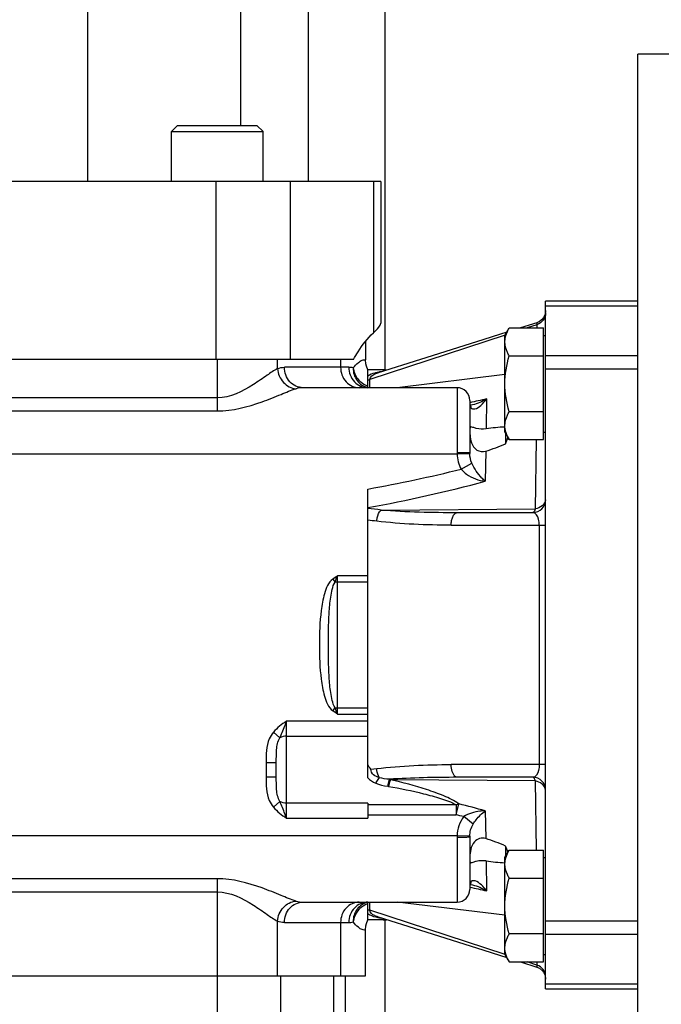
# Model space of a CAD drawing. Header units: millimetres. Extents: x 0 to 1189, y 0 to 841.
# Tile 184 of 193: x 1009 to 1014, y 565 to 573. Entities that reach past the tile are written whole.
import ezdxf
from ezdxf.enums import TextEntityAlignment as Align

# ---------------------------------------------------------------- set-up
doc = ezdxf.new("R2010")
doc.units = ezdxf.units.MM
doc.header["$LTSCALE"] = 65.395
doc.linetypes.add('CENTER', pattern=[0.6, 0.375, -0.075, 0.075, -0.075])
doc.layers.get('0').update_dxf_attribs({"linetype": 'CONTINUOUS'})
for name, color, linetype in [('1907_153200_81_ABL668', 7, 'CONTINUOUS'), ('1907_153200_81_T1_PBL850', 7, 'CONTINUOUS'), ('1907_153700_13_AC_ABL626', 7, 'CONTINUOUS'), ('1907_153700_13_AC_T2_PBL627', 7, 'CONTINUOUS'), ('6M32E_GENSET_GRUNDRAHMEN_ABL485', 7, 'CONTINUOUS'), ('6M32E_GENSET_VERROHRUNG_ABL487', 7, 'CONTINUOUS'), ('links_3_VBL484', 7, 'CONTINUOUS')]:
    doc.layers.add(name, color=color, linetype=linetype)
doc.styles.get("Standard").update_dxf_attribs({"font": 'txt', "width": 0.6})
doc.dimstyles.new('DIMSTYLE_4', dxfattribs={"dimtxt": 3.5, "dimasz": 3.5, "dimexe": 1.8, "dimexo": 0, "dimgap": 0.875, "dimtad": 1, "dimdec": 0, "dimlfac": 25, "dimdsep": 46, "dimtxsty": 'STANDARD', "dimblk": '_FILLED', "dimblk1": '_FILLED', "dimblk2": '_FILLED', "dimcen": 0.09, "dimadec": 0, "dimazin": 0, "dimtp": 2, "dimtm": 2, "dimtfac": 1, "dimtdec": 0, "dimtofl": 0, "dimtmove": 0, "dimatfit": 3, "dimldrblk": '_FILLED', "dimfxl": 1, "dimtolj": 1, "dimarcsym": 0})

# ---------------------------------------------------------------- blocks, each defined once
blk = doc.blocks.new('_FILLED')
at = {"color": 0, "linetype": 'BYBLOCK'}
blk.add_solid([(0, 0), (-1, 0.1671), (-1, -0.1671)], dxfattribs=at)
blk = doc.blocks.new('*D7')
at = {"color": 2, "linetype": 'CONTINUOUS'}
for p, q in [((1007.1245, 716.2346), (1093.9327, 716.2346)), ((1092.1327, 716.2346), (1092.1327, 624.8977)), ((1092.1327, 533.5607), (1092.1327, 624.8977)), ((1032.7925, 533.5607), (1093.9327, 533.5607))]:
    blk.add_line(p, q, dxfattribs=at)
at = {"color": 2, "linetype": 'CONTINUOUS', "xscale": 3.5, "yscale": 3.5, "zscale": 3.5}
for p, rotation in [((1092.1327, 716.2346), 90), ((1092.1327, 533.5607), 270)]:
    blk.add_blockref('_FILLED', p, dxfattribs=dict(at, rotation=rotation))
at = {"color": 2, "linetype": 'CONTINUOUS', "width": 0.672619}
blk.add_text('4567', height=3.5, rotation=90, dxfattribs=at).set_placement((1091.2577, 624.8977), align=Align.CENTER)
blk = doc.blocks.new('6M32E_GENSET_GRUNDRAHMEN_T1_PBL486', base_point=(985.6925, 558.7607))
at = {"layer": '6M32E_GENSET_GRUNDRAHMEN_T1_PBL486', "color": 7, "linetype": 'CONTINUOUS'}
for p, q in [((1011.1925, 571.3434), (1011.1925, 572.9834)), ((1011.7925, 572.9834), (1011.7925, 569.8617)), ((1011.7925, 565.5451), (1011.7925, 562.3607))]:
    blk.add_line(p, q, dxfattribs=at)
blk = doc.blocks.new('6M32E_GENSET_GRUNDRAHMEN_ABL485', base_point=(985.6925, 558.7607))
at = {"layer": '6M32E_GENSET_GRUNDRAHMEN_T1_PBL486'}
blk.add_blockref('6M32E_GENSET_GRUNDRAHMEN_T1_PBL486', (985.6925, 558.7607), dxfattribs=at)
blk = doc.blocks.new('PUMPENAGGRR45_125_160_FL-Z-DB50_PBL572', base_point=(1018.1997, 567.3134))
at = {"layer": 'PUMPENAGGRR45_125_160_FL-Z-DB50_PBL572', "color": 7, "linetype": 'CONTINUOUS'}
for p, q in [((1018.7797, 572.3434), (1013.7797, 572.3434)), ((1013.7797, 563.0634), (1013.7797, 572.3434)), ((1010.1637, 571.7834), (1010.1157, 571.7354)), ((1010.1637, 571.7834), (1010.7877, 571.7834)), ((1010.7877, 571.7834), (1010.8357, 571.7354)), ((1010.1157, 571.7354), (1010.8357, 571.7354)), ((1010.1157, 571.3434), (1010.1157, 571.7354)), ((1010.8357, 571.3434), (1010.8357, 571.7354)), ((1013.7797, 570.4034), (1013.0557, 570.4034)), ((1013.0557, 565.0034), (1013.0557, 570.4034)), ((1012.9861, 570.2336), (1012.8576, 570.1928)), ((1012.9868, 570.2181), (1012.9095, 570.1928)), ((1012.7369, 570.1362), (1011.6746, 569.7877)), ((1012.7357, 570.134), (1012.7696, 570.1928)), ((1012.7357, 569.374), (1012.7357, 570.134)), ((1012.7696, 570.1928), (1013.0397, 570.1928)), ((1013.0397, 569.3152), (1013.0397, 570.1928)), ((1013.0397, 570.134), (1013.0557, 570.134)), ((1011.6397, 570.0834), (1011.6397, 569.9408)), ((1012.0713, 569.9438), (1011.7392, 569.8398)), ((1012.7696, 569.9734), (1013.0397, 569.9734)), ((1011.7797, 569.8634), (1011.6597, 569.8634)), ((1011.6597, 569.7234), (1011.6597, 569.8634)), ((1012.7357, 569.826), (1011.8883, 569.7234)), ((1012.3597, 569.7234), (1011.1489, 569.7234)), ((1012.4597, 569.6234), (1012.4597, 569.211)), ((1012.4696, 569.5865), (1012.4597, 569.587)), ((1012.4605, 569.585), (1012.4597, 569.5864)), ((1012.4604, 569.5851), (1012.4605, 569.585)), ((1012.4817, 569.5883), (1012.4696, 569.5865)), ((1012.4817, 569.5883), (1012.4814, 569.5882)), ((1013.0397, 569.5346), (1012.7696, 569.5346)), ((1012.7357, 569.374), (1012.7696, 569.3152)), ((1012.7397, 569.3671), (1012.7397, 569.2828)), ((1013.0397, 569.374), (1013.0557, 569.374)), ((1012.7696, 569.3152), (1013.0397, 569.3152)), ((1011.6597, 566.6597), (1011.6597, 568.9274)), ((1012.3638, 568.7434), (1012.9557, 568.7434)), ((1010.9397, 566.6657), (1010.9397, 566.781)), ((1012.9557, 566.6634), (1012.3638, 566.6634)), ((1011.6597, 566.4597), (1011.6597, 566.3425)), ((1012.4597, 566.1958), (1012.4597, 565.7834)), ((1012.7397, 566.1239), (1012.7397, 566.0397)), ((1012.7357, 566.0328), (1012.7696, 566.0916)), ((1012.7357, 565.2728), (1012.7357, 566.0328)), ((1012.7696, 566.0916), (1013.0397, 566.0916)), ((1013.0397, 565.214), (1013.0397, 566.0916)), ((1013.0397, 566.0328), (1013.0557, 566.0328)), ((1012.4597, 565.8204), (1012.4605, 565.8218)), ((1012.4605, 565.8218), (1012.4604, 565.8217)), ((1012.4814, 565.8186), (1012.4817, 565.8185)), ((1012.7696, 565.8722), (1013.0397, 565.8722)), ((1011.1489, 565.6834), (1012.3597, 565.6834)), ((1011.6597, 565.5434), (1011.6597, 565.6834)), ((1012.7357, 565.5808), (1011.8882, 565.6834)), ((1012.7369, 565.2706), (1011.6746, 565.6191)), ((1011.7797, 565.5434), (1011.6597, 565.5434)), ((1011.6397, 565.1034), (1011.6397, 565.4659)), ((1013.0397, 565.4334), (1012.7696, 565.4334)), ((1012.7357, 565.2728), (1012.7696, 565.214)), ((1013.0397, 565.2728), (1013.0557, 565.2728)), ((1012.7696, 565.214), (1013.0397, 565.214)), ((1012.8576, 565.214), (1012.986, 565.1731)), ((1012.9868, 565.1886), (1012.9095, 565.214)), ((1013.0514, 565.1068), (1013.0557, 565.0778)), ((1007.2797, 565.1034), (1011.6397, 565.1034)), ((1011.4797, 565.1034), (1011.4797, 564.1034)), ((1013.0557, 565.0034), (1013.7797, 565.0034))]:
    blk.add_line(p, q, dxfattribs=at)
at = {"layer": 'PUMPENAGGRR45_125_160_FL-Z-DB50_PBL572', "color": 9, "linetype": 'CONTINUOUS'}
for p, q in [((1013.0557, 570.3651), (1013.7797, 570.3651)), ((1012.9868, 570.2181), (1012.9869, 570.1966)), ((1013.0557, 569.9761), (1013.7797, 569.9761)), ((1010.4757, 569.9434), (1010.4757, 569.5403)), ((1010.9492, 569.8729), (1010.9492, 569.9434)), ((1011.4448, 569.9434), (1011.4448, 569.8834)), ((1011.5092, 569.8834), (1011.0032, 569.8834)), ((1011.5438, 569.8794), (1011.5433, 569.8791)), ((1011.7797, 569.8634), (1011.7797, 569.8525)), ((1013.0557, 569.8722), (1013.7797, 569.8722)), ((1012.3597, 569.7234), (1012.3597, 569.2128)), ((1010.4757, 569.6439), (1008.4437, 569.6439)), ((1012.5917, 569.6348), (1012.5881, 569.4002)), ((1008.4437, 569.5403), (1010.4757, 569.5403)), ((1012.9748, 568.7721), (1012.9834, 569.3151)), ((1006.5397, 569.2034), (1012.3598, 569.2034)), ((1012.3598, 569.2034), (1012.4597, 569.2061)), ((1012.5853, 569.2247), (1012.5814, 568.9884)), ((1012.3922, 569.0831), (1012.4759, 569.1299)), ((1011.7624, 568.7626), (1012.9748, 568.7721)), ((1012.3138, 568.6434), (1013.0557, 568.6434)), ((1013.0057, 568.6434), (1013.0057, 566.7634)), ((1011.3836, 568.2208), (1011.4016, 568.1968)), ((1011.6597, 568.2468), (1011.4197, 568.2468)), ((1011.4197, 567.1599), (1011.4197, 568.2468)), ((1011.4197, 568.1974), (1011.6597, 568.1974)), ((1011.3836, 567.1859), (1011.4016, 567.21)), ((1011.4197, 567.2093), (1011.6597, 567.2093)), ((1011.4197, 567.1599), (1011.6597, 567.1599)), ((1011.6597, 567.1043), (1011.0197, 567.1043)), ((1011.0197, 566.3425), (1011.0197, 567.1043)), ((1010.9682, 566.9733), (1010.9167, 567.0182)), ((1011.0197, 566.9871), (1011.6597, 566.9871)), ((1010.8597, 566.781), (1010.9397, 566.781)), ((1010.8597, 566.781), (1010.8597, 566.6657)), ((1011.6828, 566.7271), (1011.7282, 566.7322)), ((1013.0557, 566.7634), (1012.3138, 566.7634)), ((1010.9397, 566.6657), (1010.8597, 566.6657)), ((1012.9748, 566.6346), (1011.837, 566.6436)), ((1012.9834, 566.0916), (1012.9748, 566.6347)), ((1010.9682, 566.4734), (1010.9167, 566.4286)), ((1011.6597, 566.4597), (1011.0197, 566.4597)), ((1012.3518, 566.4465), (1011.6597, 566.4465)), ((1012.3518, 566.3696), (1012.3724, 566.4543)), ((1012.3518, 566.4465), (1012.3518, 566.3696)), ((1011.0197, 566.3425), (1011.6597, 566.3425)), ((1011.6597, 566.3696), (1012.3518, 566.3696)), ((1012.4862, 566.2964), (1012.4128, 566.3545)), ((1012.5817, 566.4003), (1012.5853, 566.182)), ((1012.3598, 566.2034), (1005.6397, 566.2034)), ((1012.3597, 566.194), (1012.3597, 565.6834)), ((1012.4597, 566.2006), (1012.3598, 566.2034)), ((1012.5881, 566.0066), (1012.5917, 565.7719)), ((1010.4757, 565.8665), (1008.4437, 565.8665)), ((1010.4757, 565.8665), (1010.4757, 564.1034)), ((1008.4437, 565.7628), (1010.4757, 565.7628)), ((1010.9492, 565.1034), (1010.9492, 565.5339)), ((1011.0032, 565.5234), (1011.5092, 565.5234)), ((1011.4448, 565.5234), (1011.4448, 565.1034)), ((1011.5433, 565.5276), (1011.5438, 565.5274)), ((1011.7797, 565.5543), (1011.7797, 565.5434)), ((1013.7797, 565.5345), (1013.0557, 565.5345)), ((1013.0557, 565.4306), (1013.7797, 565.4306)), ((1012.9869, 565.2102), (1012.9868, 565.1886)), ((1010.9741, 564.1034), (1010.9741, 565.1034)), ((1011.3886, 565.1034), (1011.3886, 564.1034)), ((1013.0557, 565.0417), (1013.7797, 565.0417))]:
    blk.add_line(p, q, dxfattribs=at)
at = {"layer": 'PUMPENAGGRR45_125_160_FL-Z-DB50_PBL572', "color": 7, "linetype": 'CONTINUOUS'}
for points in [[(1013.0557, 570.3289), (1013.0514, 570.3), (1013.0389, 570.2736), (1013.03, 570.262), (1013.0075, 570.2434), (1012.9861, 570.2337)], [(1012.7498, 570.1585), (1012.5126, 570.0831), (1012.0713, 569.9438)], [(1011.6597, 569.8634), (1011.6472, 569.8922), (1011.6426, 569.9102), (1011.6397, 569.9408)], [(1012.4597, 565.8198), (1012.4695, 565.8203), (1012.4817, 565.8185)], [(1011.6397, 565.4659), (1011.6427, 565.4971), (1011.6474, 565.5151), (1011.6597, 565.5434)], [(1011.7392, 565.5669), (1012.0713, 565.463), (1012.5126, 565.3237), (1012.7498, 565.2483)], [(1012.986, 565.1731), (1013.0074, 565.1634), (1013.0299, 565.1448), (1013.0389, 565.1332), (1013.0514, 565.1068)]]:
    blk.add_lwpolyline(points, dxfattribs=at)
at = {"layer": 'PUMPENAGGRR45_125_160_FL-Z-DB50_PBL572', "color": 9, "linetype": 'CONTINUOUS'}
for centre, radius, start, end in [((1011.5091, 569.7434), 0.14, 75.85503, 89.95923), ((1011.6445, 569.8874), 0.1043, 278.34357, 286.75076), ((1015.7012, 555.3535), 14.6159, 102.28329, 102.81224), ((1012.419, 569.5564), 0.0504, 28.66724, 34.48866), ((1012.7807, 569.2127), 0.421, 179.9964, 181.2743), ((1012.6812, 569.2109), 0.2215, 179.99455, 181.24224), ((1009.4426, 581.1635), 12.4353, 280.27009, 283.72121), ((1009.4338, 580.847), 12.2692, 280.45245, 284.86512), ((1009.41, 548.8135), 20.0873, 83.27496, 83.56976), ((1009.4251, 548.4654), 20.34, 83.49861, 83.69279), ((1008.4566, 569.2854), 3.1398, 339.71365, 340.68415), ((1008.4566, 566.1214), 3.1398, 19.31585, 20.28635), ((1011.7734, 566.3262), 0.2704, 79.86871, 81.65744), ((1011.7671, 566.5024), 0.1576, 63.6624, 67.74152), ((1009.6224, 555.3561), 11.4338, 74.99989, 76.08295), ((1009.6077, 555.1142), 11.5851, 75.98778, 76.2988), ((1012.7807, 566.194), 0.421, 178.7257, 180.0036), ((1012.6812, 566.1958), 0.2215, 178.75776, 180.00519), ((1015.7011, 580.053), 14.6157, 257.18774, 257.71671), ((1012.419, 565.8503), 0.0504, 325.51223, 331.46863), ((1011.6445, 565.5194), 0.1043, 73.25051, 81.65889), ((1011.5091, 565.6633), 0.14, 270.04077, 284.14497)]:
    blk.add_arc(centre, radius, start, end, dxfattribs=at)
at = {"layer": 'PUMPENAGGRR45_125_160_FL-Z-DB50_PBL572', "color": 7, "linetype": 'CONTINUOUS'}
for centre, radius, start, end in [((1011.7797, 569.7034), 0.16, 81.1102, 90), ((1012.3597, 569.6234), 0.1, 0, 90), ((1012.9557, 568.8434), 0.1, 270, 360), ((1012.9557, 566.5634), 0.1, 0, 90), ((1012.3597, 565.7834), 0.1, 270, 360), ((1011.7797, 565.7034), 0.16, 270, 278.8898)]:
    blk.add_arc(centre, radius, start, end, dxfattribs=at)
at = {"layer": 'PUMPENAGGRR45_125_160_FL-Z-DB50_PBL572', "color": 9, "linetype": 'CONTINUOUS'}
for points, knots in [([(1013.0557, 570.3109), (1013.0557, 570.2907), (1013.042, 570.2492), (1013.0062, 570.2243), (1012.9868, 570.2181)], [0, 0, 0, 0, 0.496559, 1, 1, 1, 1]), ([(1012.9861, 570.2337), (1012.9874, 570.234), (1012.9854, 570.2248), (1012.9868, 570.222), (1012.9868, 570.2181)], [0, 0, 0, 0, 0.254579, 1, 1, 1, 1]), ([(1011.5438, 569.8794), (1011.5562, 569.8943), (1011.5766, 569.9166), (1011.6108, 569.9404), (1011.6268, 569.9423), (1011.6397, 569.943), (1011.6397, 569.9408)], [0, 0, 0, 0, 0.489966, 0.789322, 0.946109, 1, 1, 1, 1]), ([(1010.9492, 569.8729), (1010.9204, 569.8582), (1010.8581, 569.8142), (1010.7152, 569.7141), (1010.5765, 569.6439), (1010.4757, 569.6439)], [0, 0, 0, 0, 0.183123, 0.42882, 1, 1, 1, 1]), ([(1010.9492, 569.8729), (1010.9518, 569.8339), (1010.9833, 569.7574), (1011.0579, 569.7182), (1011.0949, 569.7153)], [0, 0, 0, 0, 0.512576, 1, 1, 1, 1]), ([(1011.1489, 569.7234), (1011.1112, 569.7234), (1011.031, 569.7612), (1011.0032, 569.8431), (1011.0032, 569.8834)], [0, 0, 0, 0, 0.483475, 1, 1, 1, 1]), ([(1011.4448, 569.8834), (1011.4448, 569.8431), (1011.4725, 569.7612), (1011.5527, 569.7234), (1011.5905, 569.7234)], [0, 0, 0, 0, 0.516525, 1, 1, 1, 1]), ([(1011.5092, 569.8834), (1011.5092, 569.8429), (1011.5391, 569.7599), (1011.6209, 569.7234), (1011.6597, 569.7234)], [0, 0, 0, 0, 0.510897, 1, 1, 1, 1]), ([(1011.5433, 569.8791), (1011.5426, 569.8443), (1011.5638, 569.7727), (1011.6267, 569.7311), (1011.6597, 569.7234)], [0, 0, 0, 0, 0.507309, 1, 1, 1, 1]), ([(1011.5438, 569.8794), (1011.5469, 569.8478), (1011.5735, 569.7852), (1011.6291, 569.7465), (1011.6597, 569.7361)], [0, 0, 0, 0, 0.495423, 1, 1, 1, 1]), ([(1011.7369, 569.8437), (1011.7288, 569.842), (1011.702, 569.8355), (1011.6744, 569.826), (1011.6597, 569.8132)], [0, 0, 0, 0, 0.297682, 1, 1, 1, 1]), ([(1011.6746, 569.7875), (1011.6747, 569.793), (1011.6845, 569.8219), (1011.7169, 569.8329), (1011.7392, 569.8398)], [0, 0, 0, 0, 0.191523, 1, 1, 1, 1]), ([(1011.6755, 569.7237), (1011.6755, 569.7296), (1011.6752, 569.7509), (1011.6751, 569.7721), (1011.6746, 569.7875)], [0, 0, 0, 0, 0.277805, 1, 1, 1, 1]), ([(1010.4757, 569.5403), (1010.5957, 569.5402), (1010.7679, 569.5863), (1010.9669, 569.6661), (1011.0549, 569.7033), (1011.0949, 569.7153)], [0, 0, 0, 0, 0.557601, 0.806079, 1, 1, 1, 1]), ([(1012.4689, 569.5642), (1012.4758, 569.5568), (1012.5095, 569.5533), (1012.551, 569.5863), (1012.5786, 569.6164), (1012.5917, 569.6348)], [0, 0, 0, 0, 0.196869, 0.558216, 1, 1, 1, 1]), ([(1012.4597, 569.579), (1012.4597, 569.5782), (1012.4612, 569.5724), (1012.4654, 569.5679), (1012.4689, 569.5642)], [0, 0, 0, 0, 0.133082, 1, 1, 1, 1]), ([(1012.4597, 569.211), (1012.4597, 569.2133), (1012.4505, 569.2105), (1012.4427, 569.2125), (1012.4229, 569.212), (1012.3957, 569.2129), (1012.3719, 569.2128), (1012.3597, 569.2128)], [0, 0, 0, 0, 0.070495, 0.163621, 0.29317, 0.632061, 1, 1, 1, 1]), ([(1012.5814, 568.9884), (1012.5723, 568.9965), (1012.5301, 569.0377), (1012.4949, 569.087), (1012.4759, 569.1299)], [0, 0, 0, 0, 0.20638, 1, 1, 1, 1]), ([(1012.3922, 569.0831), (1012.404, 569.0679), (1012.4583, 569.0198), (1012.5294, 568.9953), (1012.5814, 568.9884)], [0, 0, 0, 0, 0.267773, 1, 1, 1, 1]), ([(1013.0549, 568.8436), (1013.0522, 568.8258), (1013.0308, 568.7905), (1012.9941, 568.7752), (1012.9748, 568.7721)], [0, 0, 0, 0, 0.478801, 1, 1, 1, 1]), ([(1011.7282, 568.6746), (1011.7289, 568.6834), (1011.7337, 568.7145), (1011.7458, 568.7467), (1011.7623, 568.7626)], [0, 0, 0, 0, 0.277919, 1, 1, 1, 1]), ([(1012.3138, 568.6434), (1012.3138, 568.6557), (1012.3162, 568.6913), (1012.3376, 568.7434), (1012.3638, 568.7434)], [0, 0, 0, 0, 0.320349, 1, 1, 1, 1]), ([(1012.9557, 568.7434), (1012.9574, 568.7434), (1012.9689, 568.7489), (1012.9719, 568.7624), (1012.9748, 568.7721)], [0, 0, 0, 0, 0.149717, 1, 1, 1, 1]), ([(1013.0057, 568.6434), (1013.0057, 568.6589), (1013.0033, 568.6947), (1012.979, 568.7434), (1012.9557, 568.7434)], [0, 0, 0, 0, 0.399751, 1, 1, 1, 1]), ([(1011.3836, 568.2208), (1011.3482, 568.1943), (1011.3133, 568.1032), (1011.2822, 567.9298), (1011.2749, 567.7034), (1011.2822, 567.4769), (1011.3133, 567.3035), (1011.3482, 567.2125), (1011.3836, 567.1859)], [0, 0, 0, 0, 0.123662, 0.249068, 0.499999, 0.750929, 0.87634, 1, 1, 1, 1]), ([(1011.3487, 567.7034), (1011.3488, 567.7452), (1011.3495, 567.8288), (1011.3543, 567.9537), (1011.3628, 568.0579), (1011.3776, 568.1391), (1011.3898, 568.1799), (1011.4016, 568.1968)], [0, 0, 0, 0, 0.251045, 0.501709, 0.751608, 0.876218, 1, 1, 1, 1]), ([(1011.4016, 567.21), (1011.3898, 567.2268), (1011.3776, 567.2677), (1011.3628, 567.3489), (1011.3543, 567.453), (1011.3495, 567.578), (1011.3488, 567.6616), (1011.3487, 567.7034)], [0, 0, 0, 0, 0.123791, 0.2484, 0.498296, 0.748958, 1, 1, 1, 1]), ([(1010.9682, 566.9733), (1010.9727, 566.9836), (1010.992, 567.0264), (1011.0078, 567.0706), (1011.0197, 567.1043)], [0, 0, 0, 0, 0.23841, 1, 1, 1, 1]), ([(1010.9167, 567.0182), (1010.9031, 567.0026), (1010.8605, 566.9296), (1010.8597, 566.843), (1010.8597, 566.781)], [0, 0, 0, 0, 0.250526, 1, 1, 1, 1]), ([(1010.9397, 566.781), (1010.9397, 566.814), (1010.9395, 566.8784), (1010.9504, 566.9464), (1010.9682, 566.9733)], [0, 0, 0, 0, 0.505679, 1, 1, 1, 1]), ([(1011.7498, 566.6602), (1011.7468, 566.6651), (1011.7354, 566.6876), (1011.7298, 566.7128), (1011.7282, 566.7322)], [0, 0, 0, 0, 0.227377, 1, 1, 1, 1]), ([(1012.3638, 566.6634), (1012.3572, 566.6634), (1012.336, 566.6732), (1012.3183, 566.7119), (1012.3138, 566.7449), (1012.3138, 566.7634)], [0, 0, 0, 0, 0.164309, 0.538552, 1, 1, 1, 1]), ([(1013.0057, 566.7634), (1013.0057, 566.7479), (1013.0033, 566.712), (1012.979, 566.6634), (1012.9557, 566.6634)], [0, 0, 0, 0, 0.399751, 1, 1, 1, 1]), ([(1010.8597, 566.6657), (1010.8597, 566.6038), (1010.8605, 566.5171), (1010.9031, 566.4442), (1010.9167, 566.4286)], [0, 0, 0, 0, 0.749479, 1, 1, 1, 1]), ([(1010.9682, 566.4734), (1010.9505, 566.5004), (1010.9395, 566.5684), (1010.9397, 566.6327), (1010.9397, 566.6657)], [0, 0, 0, 0, 0.494271, 1, 1, 1, 1]), ([(1011.7498, 566.6602), (1011.7335, 566.6649), (1011.7013, 566.6766), (1011.682, 566.7106), (1011.6829, 566.7271)], [0, 0, 0, 0, 0.50635, 1, 1, 1, 1]), ([(1011.7214, 566.6177), (1011.7238, 566.6218), (1011.7327, 566.6364), (1011.7422, 566.6506), (1011.7498, 566.6602)], [0, 0, 0, 0, 0.28147, 1, 1, 1, 1]), ([(1012.9748, 566.6347), (1012.9735, 566.6389), (1012.9699, 566.649), (1012.963, 566.6634), (1012.9557, 566.6634)], [0, 0, 0, 0, 0.37532, 1, 1, 1, 1]), ([(1011.8268, 566.6483), (1011.8257, 566.6452), (1011.8201, 566.6273), (1011.8159, 566.6089), (1011.8127, 566.5937)], [0, 0, 0, 0, 0.172561, 1, 1, 1, 1]), ([(1011.837, 566.6437), (1011.8358, 566.6406), (1011.8296, 566.6238), (1011.8247, 566.6065), (1011.821, 566.5924)], [0, 0, 0, 0, 0.183018, 1, 1, 1, 1]), ([(1011.821, 566.5924), (1011.9134, 566.5758), (1012.0514, 566.5487), (1012.2281, 566.4995), (1012.3148, 566.47), (1012.3518, 566.4465)], [0, 0, 0, 0, 0.510135, 0.761962, 1, 1, 1, 1]), ([(1012.3724, 566.4543), (1012.3377, 566.4819), (1012.2525, 566.5211), (1012.0741, 566.5851), (1011.9323, 566.6215), (1011.837, 566.6437)], [0, 0, 0, 0, 0.233227, 0.4853, 1, 1, 1, 1]), ([(1013.0549, 566.5631), (1013.0522, 566.5809), (1013.0308, 566.6162), (1012.9941, 566.6315), (1012.9748, 566.6347)], [0, 0, 0, 0, 0.478801, 1, 1, 1, 1]), ([(1011.0197, 566.3425), (1011.0156, 566.354), (1010.9998, 566.3982), (1010.9822, 566.4417), (1010.9682, 566.4734)], [0, 0, 0, 0, 0.26059, 1, 1, 1, 1]), ([(1012.5817, 566.4003), (1012.5675, 566.4), (1012.5093, 566.3953), (1012.4497, 566.3795), (1012.4128, 566.3545)], [0, 0, 0, 0, 0.241249, 1, 1, 1, 1]), ([(1012.4862, 566.2964), (1012.4936, 566.3083), (1012.5213, 566.3466), (1012.5549, 566.3807), (1012.5817, 566.4003)], [0, 0, 0, 0, 0.295852, 1, 1, 1, 1]), ([(1012.3597, 566.194), (1012.3719, 566.194), (1012.3957, 566.1939), (1012.4229, 566.1948), (1012.4427, 566.1943), (1012.4505, 566.1962), (1012.4597, 566.1934), (1012.4597, 566.1958)], [0, 0, 0, 0, 0.367939, 0.70683, 0.836379, 0.929505, 1, 1, 1, 1]), ([(1011.0949, 565.6914), (1011.0548, 565.7034), (1010.9667, 565.7403), (1010.7679, 565.8208), (1010.5956, 565.8665), (1010.4757, 565.8665)], [0, 0, 0, 0, 0.194353, 0.442527, 1, 1, 1, 1]), ([(1012.4689, 565.8426), (1012.4674, 565.8409), (1012.4637, 565.8366), (1012.4597, 565.8314), (1012.4597, 565.8277)], [0, 0, 0, 0, 0.384355, 1, 1, 1, 1]), ([(1012.5917, 565.7719), (1012.5827, 565.7845), (1012.5564, 565.8186), (1012.4916, 565.8668), (1012.4689, 565.8426)], [0, 0, 0, 0, 0.318141, 1, 1, 1, 1]), ([(1010.4757, 565.7628), (1010.5765, 565.7629), (1010.7151, 565.6925), (1010.8582, 565.5928), (1010.9204, 565.5486), (1010.9492, 565.5339)], [0, 0, 0, 0, 0.571135, 0.816791, 1, 1, 1, 1]), ([(1010.9492, 565.5339), (1010.9518, 565.5728), (1010.9833, 565.6493), (1011.0579, 565.6885), (1011.0949, 565.6914)], [0, 0, 0, 0, 0.512576, 1, 1, 1, 1]), ([(1011.0032, 565.5234), (1011.0032, 565.5637), (1011.031, 565.6456), (1011.1112, 565.6834), (1011.1489, 565.6834)], [0, 0, 0, 0, 0.516525, 1, 1, 1, 1]), ([(1011.5905, 565.6834), (1011.5527, 565.6834), (1011.4725, 565.6456), (1011.4448, 565.5637), (1011.4448, 565.5234)], [0, 0, 0, 0, 0.483475, 1, 1, 1, 1]), ([(1011.6597, 565.6834), (1011.6209, 565.6834), (1011.5391, 565.6468), (1011.5092, 565.5638), (1011.5092, 565.5234)], [0, 0, 0, 0, 0.489103, 1, 1, 1, 1]), ([(1011.6597, 565.6834), (1011.6267, 565.6756), (1011.5638, 565.6341), (1011.5426, 565.5625), (1011.5433, 565.5276)], [0, 0, 0, 0, 0.492691, 1, 1, 1, 1]), ([(1011.6597, 565.6706), (1011.6291, 565.6603), (1011.5735, 565.6216), (1011.5469, 565.5589), (1011.5438, 565.5274)], [0, 0, 0, 0, 0.504577, 1, 1, 1, 1]), ([(1011.6746, 565.6193), (1011.6748, 565.624), (1011.6754, 565.6452), (1011.6753, 565.6665), (1011.6754, 565.683)], [0, 0, 0, 0, 0.221704, 1, 1, 1, 1]), ([(1011.6597, 565.5935), (1011.6639, 565.5898), (1011.6876, 565.5748), (1011.7151, 565.5676), (1011.7369, 565.563)], [0, 0, 0, 0, 0.202749, 1, 1, 1, 1]), ([(1011.7392, 565.5669), (1011.7301, 565.5697), (1011.7045, 565.5784), (1011.6749, 565.6004), (1011.6746, 565.6193)], [0, 0, 0, 0, 0.334329, 1, 1, 1, 1]), ([(1011.6397, 565.4659), (1011.6397, 565.4638), (1011.6268, 565.4644), (1011.6108, 565.4663), (1011.5766, 565.4902), (1011.5562, 565.5124), (1011.5438, 565.5274)], [0, 0, 0, 0, 0.053887, 0.210689, 0.509939, 1, 1, 1, 1]), ([(1012.9868, 565.1887), (1012.9867, 565.1848), (1012.9855, 565.182), (1012.9873, 565.1727), (1012.986, 565.1731)], [0, 0, 0, 0, 0.747259, 1, 1, 1, 1]), ([(1013.0557, 565.0959), (1013.0557, 565.116), (1013.042, 565.1576), (1013.0062, 565.1825), (1012.9868, 565.1887)], [0, 0, 0, 0, 0.496558, 1, 1, 1, 1])]:
    blk.add_open_spline(points, degree=3, knots=knots, dxfattribs=at)
at = {"layer": 'PUMPENAGGRR45_125_160_FL-Z-DB50_PBL572', "color": 7, "linetype": 'CONTINUOUS'}
for points, knots in [([(1012.7357, 570.0831), (1012.7357, 570.1114), (1012.7466, 570.1501), (1012.7645, 570.184), (1012.7696, 570.1928)], [0, 0, 0, 0, 0.736996, 1, 1, 1, 1]), ([(1012.7696, 569.9734), (1012.7645, 569.9821), (1012.7466, 570.0161), (1012.7357, 570.0547), (1012.7357, 570.0831)], [0, 0, 0, 0, 0.262996, 1, 1, 1, 1]), ([(1012.7357, 569.4249), (1012.7357, 569.4533), (1012.7466, 569.4919), (1012.7645, 569.5258), (1012.7696, 569.5346)], [0, 0, 0, 0, 0.737004, 1, 1, 1, 1]), ([(1012.4691, 569.415), (1012.4613, 569.415), (1012.4598, 569.381), (1012.4611, 569.3464), (1012.4693, 569.2853), (1012.5084, 569.2252), (1012.5628, 569.2173), (1012.5853, 569.2247)], [0, 0, 0, 0, 0.087936, 0.24894, 0.475144, 0.735695, 1, 1, 1, 1]), ([(1012.5881, 569.4002), (1012.5625, 569.3967), (1012.5263, 569.3989), (1012.488, 569.41), (1012.4742, 569.415), (1012.4691, 569.415)], [0, 0, 0, 0, 0.643715, 0.873481, 1, 1, 1, 1]), ([(1012.5853, 566.182), (1012.57, 566.1871), (1012.5355, 566.1874), (1012.4873, 566.1557), (1012.4648, 566.0996), (1012.4605, 566.0523), (1012.4607, 566.0209), (1012.4597, 566.0054), (1012.4645, 565.9918), (1012.4694, 565.9918)], [0, 0, 0, 0, 0.178105, 0.355569, 0.60661, 0.811631, 0.888391, 0.944846, 1, 1, 1, 1]), ([(1012.7357, 565.9819), (1012.7357, 566.0102), (1012.7466, 566.0489), (1012.7645, 566.0828), (1012.7696, 566.0916)], [0, 0, 0, 0, 0.736996, 1, 1, 1, 1]), ([(1012.5881, 566.0066), (1012.5625, 566.0101), (1012.5263, 566.0078), (1012.4881, 565.9967), (1012.4742, 565.9918), (1012.4691, 565.9918)], [0, 0, 0, 0, 0.643144, 0.872825, 1, 1, 1, 1]), ([(1012.7696, 565.8722), (1012.7645, 565.8809), (1012.7466, 565.9149), (1012.7357, 565.9535), (1012.7357, 565.9819)], [0, 0, 0, 0, 0.262996, 1, 1, 1, 1]), ([(1012.7357, 565.3237), (1012.7357, 565.352), (1012.7466, 565.3907), (1012.7645, 565.4246), (1012.7696, 565.4334)], [0, 0, 0, 0, 0.737004, 1, 1, 1, 1])]:
    blk.add_open_spline(points, degree=3, knots=knots, dxfattribs=at)
for points in [[(1012.7357, 569.754), (1012.7357, 569.828), (1012.7491, 569.9023), (1012.7696, 569.9734)], [(1012.7696, 569.5346), (1012.7491, 569.6057), (1012.7357, 569.68), (1012.7357, 569.754)], [(1012.7357, 569.4143), (1012.6863, 569.4124), (1012.637, 569.4069), (1012.5881, 569.4002)], [(1012.7427, 569.3764), (1012.7382, 569.3921), (1012.7357, 569.4086), (1012.7357, 569.4249)], [(1012.7696, 569.3152), (1012.7585, 569.3345), (1012.7488, 569.355), (1012.7427, 569.3764)], [(1012.5853, 569.2247), (1012.6375, 569.2419), (1012.6893, 569.2607), (1012.7397, 569.2828)], [(1012.7397, 569.2828), (1012.7481, 569.2992), (1012.7553, 569.3166), (1012.7585, 569.3347)], [(1011.6828, 566.7271), (1011.6735, 566.7375), (1011.6658, 566.7494), (1011.6597, 566.7619)], [(1012.7397, 566.1239), (1012.6893, 566.1461), (1012.6375, 566.1648), (1012.5853, 566.182)], [(1012.7585, 566.072), (1012.7553, 566.0902), (1012.7481, 566.1076), (1012.7397, 566.1239)], [(1012.5881, 566.0066), (1012.637, 565.9999), (1012.6863, 565.9944), (1012.7357, 565.9924)], [(1012.7357, 565.6528), (1012.7357, 565.7268), (1012.7491, 565.8011), (1012.7696, 565.8722)], [(1012.7696, 565.4334), (1012.7491, 565.5045), (1012.7357, 565.5788), (1012.7357, 565.6528)], [(1012.7427, 565.2752), (1012.7382, 565.2909), (1012.7357, 565.3073), (1012.7357, 565.3237)], [(1012.7696, 565.214), (1012.7585, 565.2333), (1012.7488, 565.2538), (1012.7427, 565.2752)]]:
    blk.add_open_spline(points, degree=3, dxfattribs=at)
at = {"layer": 'PUMPENAGGRR45_125_160_FL-Z-DB50_PBL572', "color": 9, "linetype": 'CONTINUOUS'}
for points in [[(1010.9492, 569.8729), (1010.9663, 569.8796), (1010.9849, 569.8834), (1011.0032, 569.8834)], [(1011.7658, 569.8489), (1011.7561, 569.8474), (1011.7465, 569.8457), (1011.7369, 569.8437)], [(1011.1489, 569.7234), (1011.1307, 569.7234), (1011.1123, 569.7206), (1011.0949, 569.7153)], [(1012.5917, 569.6348), (1012.5578, 569.6139), (1012.5206, 569.5968), (1012.4817, 569.5883)], [(1012.4632, 569.5806), (1012.466, 569.5755), (1012.4679, 569.5699), (1012.4689, 569.5642)], [(1012.3598, 569.2034), (1012.3609, 569.1619), (1012.372, 569.1193), (1012.3922, 569.0831)], [(1012.4759, 569.1299), (1012.4655, 569.1536), (1012.4603, 569.1802), (1012.4597, 569.2061)], [(1011.7623, 568.7626), (1011.9624, 568.7489), (1012.1632, 568.7434), (1012.3638, 568.7434)], [(1012.3138, 568.6434), (1012.1183, 568.6434), (1011.9224, 568.6524), (1011.7282, 568.6746)], [(1011.3836, 568.2208), (1011.3955, 568.2297), (1011.4076, 568.2383), (1011.4197, 568.2468)], [(1011.4016, 568.1968), (1011.4076, 568.1972), (1011.4135, 568.1976), (1011.4194, 568.1971)], [(1011.4016, 567.21), (1011.4076, 567.2096), (1011.4135, 567.2092), (1011.4194, 567.2096)], [(1011.4197, 567.1599), (1011.4076, 567.1685), (1011.3955, 567.177), (1011.3836, 567.1859)], [(1011.0197, 567.1043), (1010.9829, 567.0788), (1010.946, 567.052), (1010.9167, 567.0182)], [(1011.0197, 566.9871), (1011.0019, 566.9871), (1010.9833, 566.9826), (1010.9682, 566.9733)], [(1011.7282, 566.7322), (1011.9224, 566.7543), (1012.1183, 566.7634), (1012.3138, 566.7634)], [(1011.6597, 566.6597), (1011.6759, 566.6409), (1011.6985, 566.6274), (1011.7214, 566.6177)], [(1011.8268, 566.6483), (1011.8009, 566.65), (1011.7747, 566.6531), (1011.7498, 566.6602)], [(1012.3638, 566.6634), (1012.1847, 566.6634), (1012.0055, 566.659), (1011.8268, 566.6483)], [(1011.7214, 566.6177), (1011.7503, 566.6054), (1011.7815, 566.5983), (1011.8127, 566.5937)], [(1010.9167, 566.4286), (1010.946, 566.3948), (1010.9829, 566.3679), (1011.0197, 566.3425)], [(1011.0197, 566.4597), (1011.0019, 566.4597), (1010.9833, 566.4641), (1010.9682, 566.4734)], [(1012.3724, 566.4543), (1012.3652, 566.4526), (1012.3583, 566.4498), (1012.3518, 566.4465)], [(1012.4128, 566.3545), (1012.3796, 566.3127), (1012.3613, 566.2567), (1012.3598, 566.2034)], [(1012.4597, 566.2006), (1012.4604, 566.2338), (1012.4687, 566.2683), (1012.4862, 566.2964)], [(1012.4689, 565.8426), (1012.4679, 565.8369), (1012.466, 565.8313), (1012.4633, 565.8263)], [(1012.4817, 565.8185), (1012.5206, 565.81), (1012.5578, 565.7928), (1012.5917, 565.7719)], [(1011.0949, 565.6914), (1011.1123, 565.6862), (1011.1307, 565.6834), (1011.1489, 565.6834)], [(1011.0032, 565.5234), (1010.9849, 565.5234), (1010.9663, 565.5272), (1010.9492, 565.5339)], [(1011.7369, 565.563), (1011.7465, 565.561), (1011.7561, 565.5593), (1011.7658, 565.5578)]]:
    blk.add_open_spline(points, degree=3, dxfattribs=at)
blk = doc.blocks.new('1907_153700_13_AC_T2_PBL627', base_point=(1009.4597, 570.6434))
at = {"layer": '1907_153700_13_AC_T2_PBL627', "color": 7, "linetype": 'CONTINUOUS'}
for p, q in [((1007.2169, 571.3434), (1007.1597, 571.3434)), ((1007.1597, 571.3434), (1007.1597, 570.2313)), ((1007.8716, 571.3434), (1007.2169, 571.3434)), ((1008.4544, 571.3434), (1007.8716, 571.3434)), ((1010.4649, 571.3434), (1008.4544, 571.3434)), ((1011.0477, 571.3434), (1010.4649, 571.3434)), ((1011.7024, 571.3434), (1011.0477, 571.3434)), ((1011.7597, 571.3434), (1011.7024, 571.3434)), ((1011.7597, 571.3434), (1011.7597, 570.2313)), ((1007.8716, 569.9434), (1007.3741, 569.9434)), ((1008.4544, 569.9434), (1007.8716, 569.9434)), ((1010.4649, 569.9434), (1008.4544, 569.9434)), ((1011.0477, 569.9434), (1010.4649, 569.9434)), ((1011.5452, 569.9434), (1011.0477, 569.9434))]:
    blk.add_line(p, q, dxfattribs=at)
at = {"layer": '1907_153700_13_AC_T2_PBL627', "color": 9, "linetype": 'CONTINUOUS'}
for p, q in [((1007.2169, 571.3434), (1007.2169, 570.1547)), ((1007.8716, 571.3434), (1007.8716, 569.9434)), ((1008.4544, 571.3434), (1008.4544, 569.9434)), ((1010.4649, 571.3434), (1010.4649, 569.9434)), ((1011.0477, 571.3434), (1011.0477, 569.9434)), ((1011.7024, 571.3434), (1011.7024, 570.1547))]:
    blk.add_line(p, q, dxfattribs=at)
at = {"layer": '1907_153700_13_AC_T2_PBL627', "color": 7, "linetype": 'CONTINUOUS'}
for points, knots in [([(1007.1597, 570.2313), (1007.1597, 570.2193), (1007.179, 570.1899), (1007.2018, 570.1683), (1007.2169, 570.1547)], [0, 0, 0, 0, 0.370838, 1, 1, 1, 1]), ([(1011.7024, 570.1547), (1011.7175, 570.1683), (1011.7403, 570.1899), (1011.7597, 570.2193), (1011.7597, 570.2313)], [0, 0, 0, 0, 0.629162, 1, 1, 1, 1]), ([(1007.2169, 570.1547), (1007.2314, 570.141), (1007.2924, 570.0774), (1007.3413, 570.003), (1007.3741, 569.9434)], [0, 0, 0, 0, 0.226139, 1, 1, 1, 1]), ([(1011.5452, 569.9434), (1011.5569, 569.9646), (1011.6015, 570.0403), (1011.6559, 570.111), (1011.7024, 570.1547)], [0, 0, 0, 0, 0.274946, 1, 1, 1, 1])]:
    blk.add_open_spline(points, degree=3, knots=knots, dxfattribs=at)
blk = doc.blocks.new('1907_153700_13_AC_ABL626', base_point=(1009.4597, 570.6434))
at = {"layer": '1907_153700_13_AC_T2_PBL627'}
blk.add_blockref('1907_153700_13_AC_T2_PBL627', (1009.4597, 570.6434), dxfattribs=at)
blk = doc.blocks.new('EN1092-1-01A-DN50-PN16-61_5_PBL669', base_point=(1009.4597, 575.2434))
at = {"layer": 'EN1092-1-01A-DN50-PN16-61_5_PBL669', "color": 7, "linetype": 'CONTINUOUS'}
for p, q in [((1006.1597, 575.3834), (1006.1597, 575.1034)), ((1012.7597, 575.3834), (1012.7597, 575.1034)), ((1012.7597, 575.1034), (1006.1597, 575.1034))]:
    blk.add_line(p, q, dxfattribs=at)
blk = doc.blocks.new('1907_153200_81_T1_PBL850', base_point=(1009.4597, 573.2234))
at = {"layer": '1907_153200_81_T1_PBL850', "color": 7, "linetype": 'CONTINUOUS'}
for p, q in [((1008.2597, 571.7834), (1008.2597, 575.1034)), ((1010.6597, 571.7834), (1010.6597, 575.1034))]:
    blk.add_line(p, q, dxfattribs=at)
at = {"layer": '1907_153200_81_T1_PBL850', "color": 2, "linetype": 'CENTER'}
blk.add_line((1009.4597, 571.3434), (1009.4597, 575.1034), dxfattribs=at)
blk = doc.blocks.new('1907_153200_81_ABL668', base_point=(1009.4597, 573.3634))
at = {"layer": '1907_153200_81_T1_PBL850'}
blk.add_blockref('1907_153200_81_T1_PBL850', (1009.4597, 573.2234), dxfattribs=at)
at = {"layer": 'EN1092-1-01A-DN50-PN16-61_5_PBL669'}
blk.add_blockref('EN1092-1-01A-DN50-PN16-61_5_PBL669', (1009.4597, 575.2434), dxfattribs=at)
blk = doc.blocks.new('6M32E_GENSET_VERROHRUNG_ABL487', base_point=(990.7925, 602.3047))
at = {"layer": '1907_153200_81_ABL668'}
blk.add_blockref('1907_153200_81_ABL668', (1009.4597, 573.3634), dxfattribs=at)
at = {"layer": '1907_153700_13_AC_ABL626'}
blk.add_blockref('1907_153700_13_AC_ABL626', (1009.4597, 570.6434), dxfattribs=at)
at = {"layer": 'PUMPENAGGRR45_125_160_FL-Z-DB50_PBL572'}
blk.add_blockref('PUMPENAGGRR45_125_160_FL-Z-DB50_PBL572', (1018.1997, 567.3134), dxfattribs=at)
blk = doc.blocks.new('LINKS_3_VBL484', base_point=(1001.2225, 637.6607))
at = {"layer": '6M32E_GENSET_GRUNDRAHMEN_ABL485'}
blk.add_blockref('6M32E_GENSET_GRUNDRAHMEN_ABL485', (985.6925, 558.7607), dxfattribs=at)
at = {"layer": '6M32E_GENSET_VERROHRUNG_ABL487'}
blk.add_blockref('6M32E_GENSET_VERROHRUNG_ABL487', (990.7925, 602.3047), dxfattribs=at)

msp = doc.modelspace()

# ---------------------------------------------------------------- block references
at = {"layer": 'links_3_VBL484'}
msp.add_blockref('LINKS_3_VBL484', (1001.2225, 637.66074), dxfattribs=at)

# ---------------------------------------------------------------- dimensions: what is measured, and where the dimension line sits
at = {"color": 2, "linetype": 'CONTINUOUS'}
dim = msp.add_linear_dim(base=(1092.13266, 716.23465), p1=(1032.7925, 533.56074), p2=(1007.1245, 716.23465), angle=90, dimstyle='DIMSTYLE_4', dxfattribs=at)
dim.commit()
dim.dimension.update_dxf_attribs({"geometry": '*D7', "text_midpoint": (1092.13266, 624.56436), "dimtype": 160})

doc.saveas('drawing.dxf')
